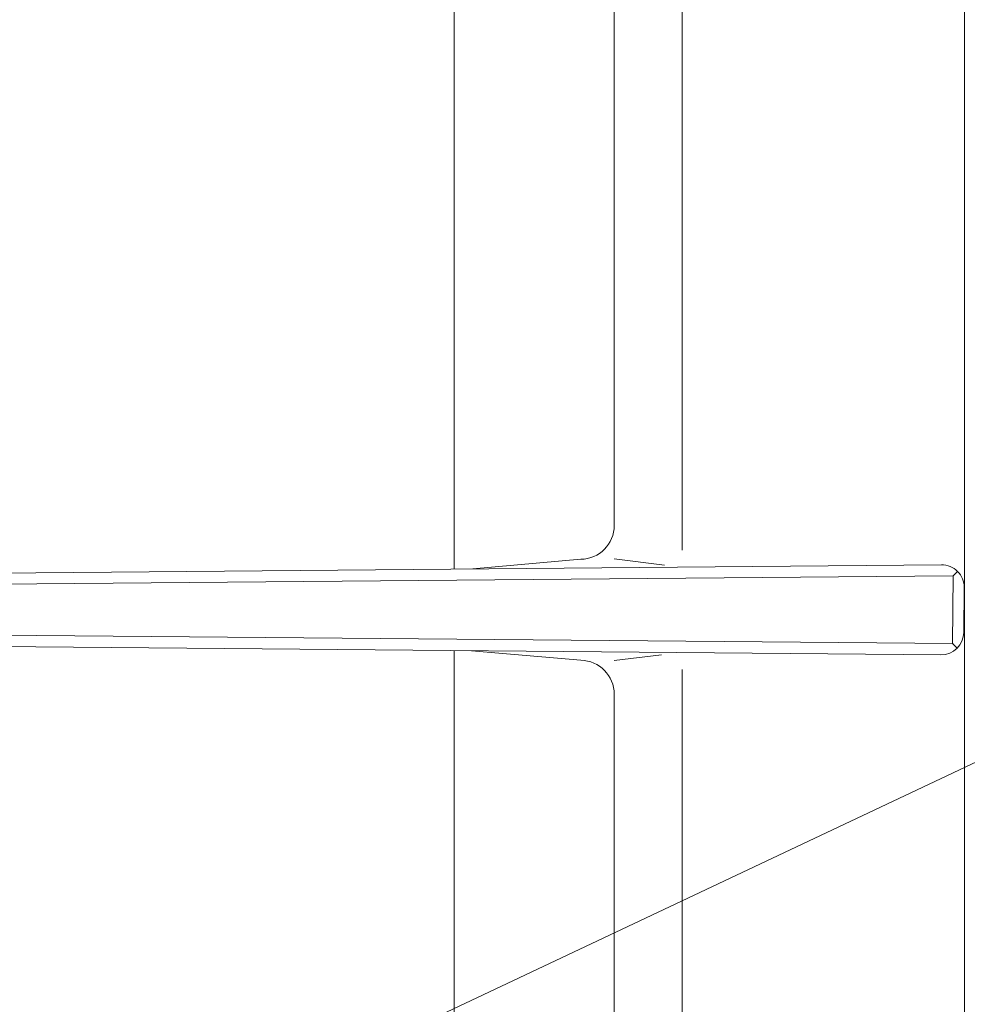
# Model space of a CAD drawing. Header units: inches. Extents: x 382808 to 408593, y -18409 to -9482.
# Tile 166 of 256: x 399335 to 399343, y -12629 to -12620. Entities that reach past the tile are written whole.
import ezdxf

# ---------------------------------------------------------------- set-up
doc = ezdxf.new("R2010")
doc.units = ezdxf.units.IN
doc.header["$LTSCALE"] = 2
doc.header["$MEASUREMENT"] = 0
doc.layers.add('!!!LOZAMET_Nr_pióra__9', color=220, linetype='CONTINUOUS', lineweight=0)

msp = doc.modelspace()

# ---------------------------------------------------------------- linework, layer by layer
at = {"layer": '!!!LOZAMET_Nr_pióra__9', "color": 7, "linetype": 'Continuous', "lineweight": 0}
for p, q in [((399343.2534, -12611.0041), (399343.2534, -12640.0041)), ((399371.8453, -12613.4039), (399298.4899, -12648.0259)), ((399340.1534, -12616.1041), (399340.1534, -12624.7571)), ((399340.7534, -12616.1041), (399340.7534, -12624.9757)), ((399338.7353, -12616.4725), (399338.7353, -12625.1435)), ((399338.9016, -12625.1418), (399339.8564, -12625.0571)), ((399340.1534, -12625.0541), (399340.5972, -12625.11)), ((399331.8024, -12625.2041), (399343.0489, -12625.1059)), ((399331.8034, -12625.3041), (399343.1534, -12625.2032)), ((399343.1534, -12625.2032), (399343.1482, -12625.8032)), ((399343.192, -12625.1644), (399343.1534, -12625.2032)), ((399343.2506, -12625.3076), (399343.2472, -12625.704)), ((399331.8034, -12625.7041), (399343.1534, -12625.8032)), ((399331.8024, -12625.8041), (399343.0454, -12625.9023)), ((399343.1482, -12625.8032), (399343.1874, -12625.845)), ((399338.7353, -12625.8647), (399338.7353, -12634.5357)), ((399339.8564, -12625.9511), (399338.8898, -12625.8663)), ((399340.1534, -12625.9541), (399340.5708, -12625.9016)), ((399340.7534, -12634.9041), (399340.7534, -12626.0325)), ((399340.1534, -12626.2511), (399340.1534, -12634.9041))]:
    msp.add_line(p, q, dxfattribs=at)
for centre, radius, start, end in [((399339.8534, -12624.7571), 0.3, 270.58463, 0), ((399343.0506, -12625.3059), 0.2, 359.50395, 90.49605), ((399343.0472, -12625.7023), 0.2, 269.50395, 359.50395), ((399339.8534, -12626.2511), 0.3, 0, 89.41537)]:
    msp.add_arc(centre, radius, start, end, dxfattribs=at)

doc.saveas('drawing.dxf')
